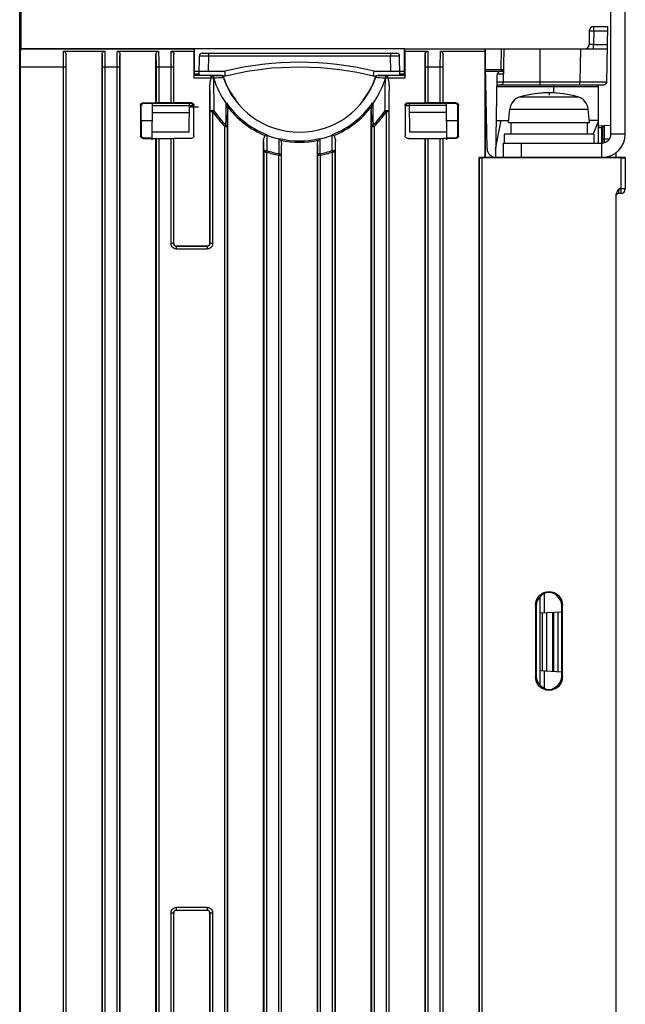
# Model space of a CAD drawing. Extents: x 30 to 410, y 34 to 287.
# Tile 36 of 66: x 173 to 196, y 195 to 231. Entities that reach past the tile are written whole.
import ezdxf

# ---------------------------------------------------------------- set-up
doc = ezdxf.new("R2010")
doc.units = 0
doc.header["$LTSCALE"] = 23.1
for name, color, linetype in [('ALL_AXIS', 7, 'CONTINUOUS'), ('ALL_CURVE', 7, 'CONTINUOUS'), ('ALL_FEATURES', 7, 'CONTINUOUS')]:
    doc.layers.add(name, color=color, linetype=linetype)

msp = doc.modelspace()

# ---------------------------------------------------------------- linework, layer by layer
at = {"layer": 'ALL_AXIS', "color": 9, "linetype": 'CONTINUOUS'}
for p, q in [((192.045, 228.626), (194.182, 228.626)), ((191.656, 228.158), (194.57, 228.158))]:
    msp.add_line(p, q, dxfattribs=at)
at = {"layer": 'ALL_AXIS', "color": 7, "linetype": 'CONTINUOUS'}
for p, q in [((191.613, 227.671), (191.656, 228.158)), ((194.613, 227.671), (194.57, 228.158)), ((191.613, 227.671), (194.613, 227.671)), ((191.696, 227.671), (191.696, 227.238)), ((194.53, 227.671), (194.53, 227.238)), ((191.446, 227.238), (191.446, 226.904)), ((194.779, 227.238), (191.447, 227.238)), ((194.78, 227.238), (194.78, 226.904))]:
    msp.add_line(p, q, dxfattribs=at)
for centre, radius, start, end in [((193.113, 224.771), 4, 74.506, 105.494), ((192.187, 228.112), 0.533, 105.494, 175), ((194.039, 228.112), 0.533, 5, 74.506)]:
    msp.add_arc(centre, radius, start, end, dxfattribs=at)
at = {"layer": 'ALL_CURVE', "color": 40, "linetype": 'CONTINUOUS'}
msp.add_line((193.113, 228.771), (193.113, 228.687), dxfattribs=at)
msp.add_arc((193.113, 224.771), 4, 78.2193, 101.7807, dxfattribs=at)
at = {"layer": 'ALL_FEATURES', "color": 7, "linetype": 'CONTINUOUS'}
for p, q in [((173.492, 236.238), (173.496, 230.404)), ((195.413, 227.238), (195.413, 236.238)), ((173.455, 140.738), (173.455, 235.571)), ((194.777, 231.238), (195.294, 231.238)), ((195.258, 229.169), (195.294, 231.238)), ((194.61, 231.074), (194.601, 230.568)), ((173.493, 230.389), (173.495, 230.404)), ((173.495, 230.404), (173.496, 230.404)), ((179.941, 230.404), (173.496, 230.404)), ((175.081, 230.315), (176.612, 230.315)), ((175.18, 141.99), (175.18, 230.197)), ((176.513, 142.016), (176.513, 230.197)), ((177.081, 230.315), (178.612, 230.315)), ((177.18, 142.025), (177.18, 230.197)), ((178.513, 228.398), (178.513, 230.197)), ((179.081, 230.315), (179.936, 230.315)), ((179.18, 228.398), (179.18, 230.197)), ((179.936, 229.312), (179.936, 230.315)), ((179.941, 230.404), (179.941, 230.404)), ((179.952, 229.427), (179.944, 230.404)), ((187.749, 230.404), (179.944, 230.404)), ((180.117, 229.427), (180.13, 230.139)), ((180.23, 230.238), (187.463, 230.238)), ((187.576, 229.427), (187.563, 230.139)), ((187.741, 229.427), (187.749, 230.404)), ((187.751, 230.404), (195.28, 230.404)), ((187.752, 230.404), (187.751, 230.404)), ((187.757, 230.315), (187.757, 229.312)), ((187.757, 230.315), (188.612, 230.315)), ((188.513, 228.398), (188.513, 230.197)), ((189.081, 230.315), (190.741, 230.315)), ((189.18, 228.398), (189.18, 230.197)), ((190.741, 230.315), (190.741, 226.365)), ((190.746, 230.404), (190.746, 230.404)), ((190.811, 226.698), (190.746, 230.404)), ((190.746, 226.371), (190.746, 230.404)), ((191.425, 229.169), (191.446, 230.404)), ((173.484, 142.421), (173.484, 229.737)), ((179.952, 229.427), (179.937, 229.412)), ((179.951, 229.571), (181.078, 229.571)), ((179.952, 229.427), (180.923, 229.427)), ((180.595, 229.412), (180.563, 229.412)), ((180.612, 229.412), (180.595, 229.412)), ((186.615, 229.571), (187.742, 229.571)), ((186.769, 229.427), (187.741, 229.427)), ((187.098, 229.412), (187.081, 229.412)), ((187.13, 229.412), (187.098, 229.412)), ((187.756, 229.412), (187.741, 229.427)), ((190.761, 229.571), (191.366, 229.571)), ((191.177, 229.407), (191.124, 226.371)), ((191.171, 229.071), (195.158, 229.071)), ((180.513, 223.171), (180.513, 228.862)), ((187.18, 142.199), (187.18, 228.862)), ((194.946, 226.904), (194.946, 229.004)), ((177.936, 228.298), (177.936, 227.177)), ((178.036, 228.398), (178.513, 228.398)), ((179.8, 228.375), (178.059, 228.375)), ((178.369, 227.018), (178.392, 228.375)), ((178.517, 228.403), (178.513, 228.398)), ((179.076, 228.404), (178.617, 228.404)), ((179.176, 228.403), (179.18, 228.398)), ((179.824, 228.398), (179.18, 228.398)), ((179.747, 227.314), (179.765, 228.375)), ((179.764, 228.304), (179.895, 228.304)), ((179.924, 227.177), (179.924, 228.298)), ((186.555, 228.357), (186.545, 228.32)), ((187.769, 228.298), (187.769, 227.177)), ((187.798, 228.304), (187.929, 228.304)), ((187.869, 228.398), (188.513, 228.398)), ((189.633, 228.375), (187.893, 228.375)), ((187.946, 227.314), (187.927, 228.375)), ((188.517, 228.403), (188.513, 228.398)), ((189.076, 228.404), (188.617, 228.404)), ((189.176, 228.403), (189.18, 228.398)), ((189.657, 228.398), (189.18, 228.398)), ((189.324, 227.018), (189.3, 228.375)), ((189.757, 227.177), (189.757, 228.298)), ((177.959, 228.274), (177.96, 227.201)), ((180.096, 228.238), (179.763, 228.238)), ((181.18, 142.094), (181.18, 228.09)), ((186.513, 142.191), (186.513, 228.09)), ((189.733, 227.201), (189.733, 228.274)), ((177.96, 227.738), (178.381, 227.738)), ((189.311, 227.738), (189.733, 227.738)), ((191.129, 226.678), (191.34, 227.738)), ((191.148, 227.738), (191.619, 227.738)), ((194.946, 227.738), (194.607, 227.738)), ((194.946, 227.548), (195.413, 227.564)), ((179.747, 227.314), (178.374, 227.314)), ((182.617, 227.219), (182.629, 227.187)), ((185.064, 227.187), (185.076, 227.219)), ((189.319, 227.314), (187.946, 227.314)), ((195.113, 226.908), (195.113, 227.489)), ((178.036, 227.077), (178.513, 227.077)), ((178.06, 227.101), (178.37, 227.101)), ((178.513, 142.051), (178.513, 227.077)), ((178.517, 227.073), (178.513, 227.077)), ((178.617, 227.071), (179.076, 227.071)), ((179.176, 227.073), (179.18, 227.077)), ((179.18, 223.171), (179.18, 227.077)), ((179.824, 227.077), (179.18, 227.077)), ((182.513, 142.121), (182.513, 226.977)), ((183.096, 227.051), (183.092, 227.043)), ((183.104, 227.067), (183.096, 227.051)), ((183.18, 142.129), (183.18, 226.839)), ((184.513, 142.156), (184.513, 226.839)), ((185.18, 142.164), (185.18, 226.977)), ((187.869, 227.077), (188.513, 227.077)), ((188.513, 142.226), (188.513, 227.077)), ((188.517, 227.073), (188.513, 227.077)), ((188.617, 227.071), (189.076, 227.071)), ((189.176, 227.073), (189.18, 227.077)), ((189.18, 142.234), (189.18, 227.077)), ((189.657, 227.077), (189.18, 227.077)), ((189.323, 227.101), (189.633, 227.101)), ((191.413, 226.904), (191.413, 226.371)), ((191.413, 226.904), (195.08, 226.904)), ((192.08, 226.904), (192.08, 226.371)), ((195.613, 226.371), (195.613, 226.556)), ((190.513, 142.481), (190.513, 226.365)), ((190.741, 226.365), (190.513, 226.365)), ((190.513, 226.365), (190.517, 226.361)), ((195.78, 226.359), (190.617, 226.359)), ((190.746, 226.371), (190.741, 226.365)), ((191.413, 226.371), (190.746, 226.371)), ((195.946, 226.371), (195.08, 226.371)), ((195.946, 226.371), (195.946, 225.201)), ((195.613, 143.638), (195.613, 224.992)), ((195.783, 225.035), (195.711, 225.033)), ((179.28, 223.071), (180.413, 223.071)), ((192.78, 206.759), (192.78, 210.049)), ((193.113, 210.238), (193.113, 210.237)), ((193.113, 210.208), (193.113, 210.237)), ((192.613, 209.738), (192.613, 207.071)), ((192.642, 209.709), (192.642, 207.1)), ((193.585, 207.099), (193.585, 209.71)), ((193.613, 207.071), (193.613, 209.738)), ((192.78, 209.45), (193.585, 209.492)), ((193.28, 209.476), (193.28, 207.265)), ((193.446, 209.485), (193.446, 207.257)), ((193.585, 207.249), (192.78, 207.292)), ((193.113, 206.6), (193.113, 206.571)), ((193.113, 206.571), (193.113, 206.571)), ((179.18, 142.059), (179.18, 198.304)), ((179.28, 198.404), (180.413, 198.404)), ((180.513, 142.086), (180.513, 198.304))]:
    msp.add_line(p, q, dxfattribs=at)
at = {"layer": 'ALL_FEATURES', "color": 3, "linetype": 'CONTINUOUS'}
for p, q in [((195.946, 227.238), (195.946, 236.238)), ((195.08, 226.371), (191.413, 226.371))]:
    msp.add_line(p, q, dxfattribs=at)
at = {"layer": 'ALL_FEATURES', "color": 9, "linetype": 'CONTINUOUS'}
for p, q in [((194.777, 231.074), (194.777, 231.238)), ((194.777, 231.074), (194.768, 230.568)), ((194.777, 231.074), (195.291, 231.074)), ((194.768, 230.404), (194.768, 230.568)), ((194.768, 230.568), (195.283, 230.568)), ((173.495, 230.404), (179.941, 230.404)), ((180.463, 230.139), (180.453, 229.571)), ((180.463, 230.238), (180.463, 230.139)), ((180.463, 230.139), (187.23, 230.139)), ((187.23, 230.238), (187.23, 230.139)), ((187.24, 229.571), (187.23, 230.139)), ((187.752, 230.404), (190.746, 230.404)), ((191.333, 229.636), (191.346, 230.404)), ((192.78, 229.071), (192.78, 230.404)), ((194.28, 230.404), (194.258, 229.169)), ((173.484, 229.737), (175.176, 229.737)), ((175.076, 142.449), (175.076, 229.737)), ((175.176, 142.449), (175.176, 229.737)), ((176.517, 229.737), (176.517, 142.476)), ((176.517, 229.737), (177.176, 229.737)), ((176.617, 229.737), (176.617, 142.476)), ((177.076, 142.484), (177.076, 229.737)), ((177.176, 142.484), (177.176, 229.737)), ((178.517, 229.737), (178.517, 228.403)), ((178.517, 229.737), (179.176, 229.737)), ((178.617, 229.737), (178.617, 228.404)), ((179.076, 228.404), (179.076, 229.737)), ((179.176, 228.403), (179.176, 229.737)), ((180.563, 229.412), (179.937, 229.412)), ((179.952, 229.473), (180.118, 229.473)), ((180.563, 229.349), (180.563, 229.412)), ((180.612, 229.412), (180.625, 229.407)), ((180.625, 229.407), (180.636, 229.395)), ((180.919, 229.42), (180.923, 229.427)), ((180.982, 229.407), (181.098, 229.407)), ((186.595, 229.407), (186.71, 229.407)), ((186.769, 229.427), (186.774, 229.42)), ((187.068, 229.407), (187.056, 229.395)), ((187.081, 229.412), (187.068, 229.407)), ((187.13, 229.349), (187.13, 229.412)), ((187.756, 229.412), (187.13, 229.412)), ((187.575, 229.473), (187.741, 229.473)), ((188.517, 229.737), (188.517, 228.403)), ((188.517, 229.737), (189.176, 229.737)), ((188.617, 229.737), (188.617, 228.404)), ((189.076, 228.404), (189.076, 229.737)), ((189.176, 228.403), (189.176, 229.737)), ((190.76, 229.636), (191.333, 229.636)), ((191.333, 229.636), (191.333, 229.571)), ((191.377, 229.636), (191.401, 229.636)), ((180.563, 229.312), (179.936, 229.312)), ((180.563, 229.32), (180.563, 229.349)), ((180.657, 229.325), (180.657, 229.321)), ((181.014, 229.352), (181.019, 229.358)), ((186.674, 229.358), (186.679, 229.352)), ((187.036, 229.321), (187.035, 229.325)), ((187.129, 229.32), (187.13, 229.349)), ((187.757, 229.312), (187.13, 229.312)), ((194.258, 229.169), (191.425, 229.169)), ((193.28, 229.071), (193.28, 228.763)), ((194.258, 229.071), (194.258, 229.169)), ((194.613, 229.169), (194.258, 229.169)), ((194.762, 229.168), (194.613, 229.169)), ((191.17, 229.004), (194.946, 229.004)), ((177.936, 228.298), (177.959, 228.274)), ((178.036, 228.398), (178.059, 228.375)), ((178.391, 228.299), (179.764, 228.299)), ((179.824, 228.398), (179.8, 228.375)), ((179.924, 228.298), (179.9, 228.274)), ((187.769, 228.298), (187.793, 228.274)), ((187.869, 228.398), (187.893, 228.375)), ((189.302, 228.299), (187.929, 228.299)), ((189.657, 228.398), (189.633, 228.375)), ((189.757, 228.298), (189.733, 228.274)), ((178.387, 228.039), (179.76, 228.039)), ((180.517, 228.075), (180.517, 223.167)), ((180.517, 228.075), (180.617, 228.075)), ((180.663, 228.106), (180.617, 228.075)), ((180.617, 228.075), (180.617, 223.167)), ((187.03, 228.106), (187.076, 228.075)), ((187.076, 142.659), (187.076, 228.075)), ((187.076, 228.075), (187.176, 228.075)), ((187.176, 142.659), (187.176, 228.075)), ((189.306, 228.039), (187.933, 228.039)), ((181.115, 227.562), (181.076, 227.523)), ((186.578, 227.562), (186.617, 227.523)), ((177.936, 227.177), (177.96, 227.201)), ((179.924, 227.177), (179.9, 227.201)), ((181.076, 142.554), (181.076, 227.523)), ((181.076, 227.523), (181.176, 227.523)), ((181.176, 142.554), (181.176, 227.523)), ((186.517, 227.523), (186.517, 142.651)), ((186.517, 227.523), (186.617, 227.523)), ((186.617, 227.523), (186.617, 142.651)), ((187.769, 227.177), (187.793, 227.201)), ((189.757, 227.177), (189.733, 227.201)), ((194.946, 227.482), (195.07, 227.486)), ((195.07, 227.486), (195.113, 227.489)), ((195.07, 226.904), (195.07, 227.486)), ((195.946, 227.238), (195.413, 227.238)), ((178.036, 227.077), (178.06, 227.101)), ((178.517, 227.073), (178.517, 142.511)), ((178.617, 227.071), (178.617, 142.511)), ((179.076, 223.167), (179.076, 227.071)), ((179.176, 223.167), (179.176, 227.073)), ((179.824, 227.077), (179.8, 227.101)), ((187.869, 227.077), (187.893, 227.101)), ((188.517, 227.073), (188.517, 142.686)), ((188.617, 227.071), (188.617, 142.686)), ((189.076, 142.694), (189.076, 227.071)), ((189.176, 142.694), (189.176, 227.073)), ((189.657, 227.077), (189.633, 227.101)), ((195.08, 226.371), (195.08, 226.904)), ((195.113, 227.056), (195.177, 227.056)), ((195.177, 227.056), (195.361, 227.062)), ((195.177, 226.921), (195.177, 227.056)), ((182.517, 226.572), (182.517, 142.581)), ((182.517, 226.572), (182.617, 226.572)), ((182.634, 226.624), (182.617, 226.572)), ((182.617, 226.572), (182.617, 142.581)), ((183.087, 226.505), (183.076, 226.451)), ((183.076, 142.589), (183.076, 226.451)), ((183.076, 226.451), (183.176, 226.451)), ((183.176, 142.589), (183.176, 226.451)), ((184.517, 226.451), (184.517, 142.616)), ((184.517, 226.451), (184.617, 226.451)), ((184.606, 226.505), (184.617, 226.451)), ((184.617, 226.451), (184.617, 142.616)), ((185.058, 226.624), (185.076, 226.572)), ((185.076, 142.624), (185.076, 226.572)), ((185.076, 226.572), (185.176, 226.572)), ((185.176, 142.624), (185.176, 226.572)), ((190.517, 226.361), (190.517, 142.941)), ((190.617, 226.359), (190.617, 142.941)), ((195.78, 226.359), (195.78, 225.201)), ((195.711, 225.033), (195.713, 225.2)), ((195.78, 225.201), (195.713, 225.2)), ((195.78, 225.201), (195.783, 225.035)), ((195.946, 225.201), (195.78, 225.201)), ((179.176, 223.167), (179.076, 223.167)), ((179.18, 223.171), (179.176, 223.167)), ((180.517, 223.167), (180.513, 223.171)), ((180.617, 223.167), (180.517, 223.167)), ((179.28, 223.071), (179.276, 223.067)), ((179.276, 222.967), (179.276, 223.067)), ((180.417, 223.067), (179.276, 223.067)), ((180.417, 222.967), (179.276, 222.967)), ((180.417, 223.067), (180.413, 223.071)), ((180.417, 223.067), (180.417, 222.967)), ((192.938, 210.163), (192.938, 209.458)), ((192.613, 209.738), (192.642, 209.709)), ((193.613, 209.738), (193.585, 209.71)), ((192.877, 207.286), (192.877, 209.455)), ((193.015, 209.463), (193.015, 207.279)), ((193.245, 209.475), (193.245, 207.267)), ((192.613, 207.071), (192.642, 207.1)), ((192.938, 207.283), (192.938, 206.646)), ((193.613, 207.071), (193.585, 207.099)), ((179.076, 142.519), (179.076, 198.308)), ((179.076, 198.308), (179.176, 198.308)), ((179.176, 142.519), (179.176, 198.308)), ((179.176, 198.308), (179.18, 198.304)), ((179.276, 198.408), (179.276, 198.508)), ((179.276, 198.508), (180.417, 198.508)), ((179.276, 198.408), (180.417, 198.408)), ((179.276, 198.408), (179.28, 198.404)), ((180.413, 198.404), (180.417, 198.408)), ((180.417, 198.508), (180.417, 198.408)), ((180.513, 198.304), (180.517, 198.308)), ((180.517, 198.308), (180.517, 142.546)), ((180.517, 198.308), (180.617, 198.308)), ((180.617, 198.308), (180.617, 142.546))]:
    msp.add_line(p, q, dxfattribs=at)
for points in [[(194.61, 231.074), (194.618, 231.075), (194.642, 231.075), (194.679, 231.075), (194.725, 231.075), (194.777, 231.074)], [(194.768, 230.568), (194.731, 230.567), (194.696, 230.567), (194.664, 230.567), (194.638, 230.567), (194.618, 230.567), (194.606, 230.567), (194.601, 230.568)], [(175.076, 229.737), (175.076, 229.855), (175.076, 229.966), (175.077, 230.07), (175.078, 230.165), (175.079, 230.247), (175.081, 230.315)], [(175.176, 229.737), (175.176, 229.828), (175.176, 229.914), (175.177, 229.996), (175.178, 230.071), (175.179, 230.139), (175.18, 230.197)], [(176.513, 230.197), (176.514, 230.142), (176.515, 230.078), (176.516, 230.005), (176.517, 229.924), (176.517, 229.833), (176.517, 229.737)], [(176.612, 230.315), (176.614, 230.251), (176.615, 230.173), (176.616, 230.082), (176.616, 229.979), (176.617, 229.862), (176.617, 229.737)], [(177.076, 229.737), (177.076, 229.855), (177.076, 229.966), (177.077, 230.07), (177.078, 230.165), (177.079, 230.247), (177.081, 230.315)], [(177.176, 229.737), (177.176, 229.828), (177.176, 229.914), (177.177, 229.996), (177.178, 230.071), (177.179, 230.139), (177.18, 230.197)], [(178.513, 230.197), (178.514, 230.142), (178.515, 230.078), (178.516, 230.005), (178.517, 229.924), (178.517, 229.833), (178.517, 229.737)], [(178.612, 230.315), (178.614, 230.251), (178.615, 230.173), (178.616, 230.082), (178.616, 229.979), (178.617, 229.862), (178.617, 229.737)], [(179.076, 229.737), (179.076, 229.855), (179.076, 229.966), (179.077, 230.07), (179.078, 230.165), (179.079, 230.247), (179.081, 230.315)], [(179.176, 229.737), (179.176, 229.828), (179.176, 229.914), (179.177, 229.996), (179.178, 230.071), (179.179, 230.139), (179.18, 230.197)], [(180.13, 230.139), (180.14, 230.14), (180.171, 230.14), (180.219, 230.14), (180.274, 230.14), (180.331, 230.14), (180.392, 230.14), (180.463, 230.139)], [(187.23, 230.139), (187.316, 230.14), (187.395, 230.14), (187.464, 230.14), (187.517, 230.14), (187.551, 230.14), (187.563, 230.139)], [(188.513, 230.197), (188.514, 230.142), (188.515, 230.078), (188.516, 230.005), (188.517, 229.924), (188.517, 229.833), (188.517, 229.737)], [(188.612, 230.315), (188.614, 230.251), (188.615, 230.173), (188.616, 230.082), (188.616, 229.979), (188.617, 229.862), (188.617, 229.737)], [(189.076, 229.737), (189.076, 229.855), (189.076, 229.966), (189.077, 230.07), (189.078, 230.165), (189.079, 230.247), (189.081, 230.315)], [(189.176, 229.737), (189.176, 229.828), (189.176, 229.914), (189.177, 229.996), (189.178, 230.071), (189.179, 230.139), (189.18, 230.197)], [(180.564, 229.32), (180.568, 229.356), (180.575, 229.385), (180.584, 229.404), (180.595, 229.412)], [(180.612, 229.412), (180.698, 229.413), (180.771, 229.414), (180.831, 229.415), (180.876, 229.417), (180.907, 229.418), (180.919, 229.42)], [(180.636, 229.395), (180.646, 229.376), (180.654, 229.352), (180.657, 229.325)], [(180.919, 229.42), (180.949, 229.415), (180.977, 229.401), (180.999, 229.379), (181.014, 229.352)], [(181.098, 229.407), (181.909, 229.576), (182.825, 229.695), (183.847, 229.74)], [(183.847, 229.74), (184.634, 229.713), (185.344, 229.642), (185.992, 229.539), (186.595, 229.407)], [(186.774, 229.42), (186.743, 229.415), (186.716, 229.401), (186.693, 229.379), (186.679, 229.352)], [(186.774, 229.42), (186.783, 229.418), (186.809, 229.417), (186.851, 229.415), (186.909, 229.414), (186.986, 229.413), (187.081, 229.412)], [(187.056, 229.395), (187.046, 229.376), (187.039, 229.352), (187.035, 229.325)], [(187.127, 229.323), (187.124, 229.359), (187.117, 229.387), (187.108, 229.405), (187.098, 229.412)], [(191.194, 229.473), (191.281, 229.473), (191.343, 229.473), (191.39, 229.473), (191.42, 229.473), (191.43, 229.473)], [(191.333, 229.636), (191.344, 229.636), (191.377, 229.636)], [(191.366, 229.571), (191.379, 229.568), (191.392, 229.559)], [(191.392, 229.559), (191.406, 229.545), (191.418, 229.525), (191.427, 229.501), (191.43, 229.473)], [(191.401, 229.636), (191.413, 229.636), (191.423, 229.636), (191.43, 229.636), (191.433, 229.636)], [(180.564, 229.32), (180.587, 229.322), (180.611, 229.322), (180.635, 229.322), (180.657, 229.321)], [(180.566, 229.325), (180.581, 229.326), (180.597, 229.327), (180.616, 229.327), (180.636, 229.327), (180.657, 229.325)], [(180.657, 229.325), (180.758, 229.331), (180.842, 229.336), (180.911, 229.341), (180.964, 229.345), (181, 229.349), (181.014, 229.352)], [(180.657, 229.321), (180.658, 228.926), (180.66, 228.532), (180.663, 228.106)], [(187.036, 229.321), (186.915, 228.989), (186.76, 228.671), (186.573, 228.373)], [(186.679, 229.352), (186.69, 229.349), (186.72, 229.346), (186.768, 229.342), (186.836, 229.337), (186.925, 229.332), (187.035, 229.325)], [(187.03, 228.106), (187.032, 228.496), (187.034, 228.886), (187.036, 229.321)], [(187.035, 229.325), (187.047, 229.326), (187.06, 229.327), (187.074, 229.327), (187.091, 229.327), (187.108, 229.326), (187.126, 229.325)], [(187.036, 229.321), (187.058, 229.322), (187.082, 229.322), (187.105, 229.322), (187.128, 229.32)], [(191.425, 229.169), (191.411, 229.169), (191.369, 229.169), (191.303, 229.168), (191.22, 229.168), (191.173, 229.169)], [(195.258, 229.169), (195.248, 229.169), (195.213, 229.169), (195.147, 229.169), (195.043, 229.168), (194.909, 229.168), (194.762, 229.168)], [(181.115, 227.562), (181.117, 227.847), (181.119, 228.114), (181.12, 228.372)], [(186.573, 228.372), (186.574, 228.1), (186.576, 227.828), (186.578, 227.562)], [(180.663, 228.106), (180.639, 228.109), (180.612, 228.11), (180.583, 228.107), (180.556, 228.102), (180.536, 228.095), (180.522, 228.085), (180.517, 228.075)], [(187.03, 228.106), (187.052, 228.109), (187.077, 228.11), (187.105, 228.108), (187.133, 228.103), (187.156, 228.095), (187.17, 228.086), (187.176, 228.075)], [(181.115, 227.562), (181.139, 227.555), (181.159, 227.546), (181.171, 227.535), (181.176, 227.523)], [(186.578, 227.562), (186.554, 227.555), (186.534, 227.546), (186.522, 227.535), (186.517, 227.523)], [(195.091, 227.553), (195.084, 227.549), (195.078, 227.54)], [(195.177, 227.056), (195.177, 227.147), (195.177, 227.237), (195.177, 227.329), (195.176, 227.411), (195.177, 227.475), (195.177, 227.518), (195.177, 227.545), (195.177, 227.556)], [(182.629, 227.187), (182.632, 226.903), (182.634, 226.624)], [(183.092, 227.043), (182.974, 227.073), (182.858, 227.106), (182.743, 227.145), (182.629, 227.187)], [(185.064, 227.187), (184.912, 227.131), (184.757, 227.083), (184.601, 227.043)], [(185.058, 226.624), (185.061, 226.902), (185.064, 227.187)], [(195.078, 227.54), (195.073, 227.525), (195.07, 227.506), (195.07, 227.486)], [(183.087, 226.505), (183.089, 226.762), (183.092, 227.043)], [(184.601, 227.043), (184.604, 226.762), (184.606, 226.505)], [(182.634, 226.624), (182.606, 226.625), (182.578, 226.62), (182.553, 226.612), (182.534, 226.601), (182.522, 226.587), (182.517, 226.572)], [(183.087, 226.505), (183.114, 226.501), (183.139, 226.492), (183.159, 226.48), (183.171, 226.466), (183.176, 226.451)], [(184.606, 226.505), (184.578, 226.501), (184.554, 226.492), (184.534, 226.48), (184.522, 226.466), (184.517, 226.451)], [(185.058, 226.624), (185.087, 226.625), (185.115, 226.62), (185.139, 226.612), (185.159, 226.601), (185.171, 226.587), (185.176, 226.572)], [(179.276, 222.967), (179.231, 222.972), (179.189, 222.987), (179.151, 223.01), (179.119, 223.042), (179.095, 223.08), (179.081, 223.122), (179.076, 223.167)], [(179.276, 223.067), (179.253, 223.069), (179.232, 223.077), (179.213, 223.089), (179.197, 223.104), (179.186, 223.123), (179.178, 223.144), (179.176, 223.167)], [(180.517, 223.167), (180.515, 223.144), (180.507, 223.123), (180.495, 223.104), (180.48, 223.089), (180.461, 223.077), (180.439, 223.069), (180.417, 223.067)], [(180.617, 223.167), (180.612, 223.122), (180.597, 223.08), (180.573, 223.042), (180.542, 223.01), (180.504, 222.987), (180.462, 222.972), (180.417, 222.967)], [(179.076, 198.308), (179.081, 198.353), (179.095, 198.395), (179.119, 198.433), (179.151, 198.465), (179.189, 198.489), (179.231, 198.503), (179.276, 198.508)], [(179.176, 198.308), (179.178, 198.331), (179.186, 198.352), (179.197, 198.371), (179.213, 198.387), (179.232, 198.398), (179.253, 198.406), (179.276, 198.408)], [(180.417, 198.508), (180.462, 198.503), (180.504, 198.489), (180.542, 198.465), (180.573, 198.433), (180.597, 198.395), (180.612, 198.353), (180.617, 198.308)], [(180.417, 198.408), (180.439, 198.406), (180.461, 198.398), (180.48, 198.387), (180.495, 198.371), (180.507, 198.352), (180.515, 198.331), (180.517, 198.308)]]:
    msp.add_lwpolyline(points, dxfattribs=at)
at = {"layer": 'ALL_FEATURES', "color": 7, "linetype": 'CONTINUOUS'}
for points in [[(173.484, 229.737), (173.484, 229.866), (173.485, 229.99), (173.486, 230.104), (173.487, 230.205), (173.489, 230.288), (173.491, 230.35), (173.493, 230.389)], [(175.081, 230.315), (175.109, 230.31), (175.135, 230.296), (175.158, 230.271), (175.174, 230.237), (175.18, 230.197)], [(176.513, 230.197), (176.519, 230.237), (176.534, 230.271), (176.557, 230.296), (176.584, 230.31), (176.612, 230.315)], [(177.081, 230.315), (177.109, 230.31), (177.135, 230.296), (177.158, 230.271), (177.174, 230.237), (177.18, 230.197)], [(178.513, 230.197), (178.519, 230.237), (178.534, 230.271), (178.557, 230.296), (178.584, 230.31), (178.612, 230.315)], [(179.081, 230.315), (179.109, 230.31), (179.135, 230.296), (179.158, 230.271), (179.174, 230.237), (179.18, 230.197)], [(179.941, 230.404), (179.939, 230.393), (179.937, 230.363), (179.936, 230.315)], [(187.757, 230.315), (187.755, 230.363), (187.754, 230.393), (187.752, 230.404)], [(188.513, 230.197), (188.519, 230.237), (188.534, 230.271), (188.557, 230.296), (188.584, 230.31), (188.612, 230.315)], [(189.081, 230.315), (189.109, 230.31), (189.135, 230.296), (189.158, 230.271), (189.174, 230.237), (189.18, 230.197)], [(190.746, 230.404), (190.744, 230.393), (190.742, 230.363), (190.741, 230.315)], [(179.936, 229.312), (179.936, 229.342), (179.936, 229.37), (179.936, 229.392), (179.937, 229.406), (179.937, 229.412)], [(180.591, 229.39), (180.585, 229.377), (180.579, 229.363), (180.574, 229.35), (180.57, 229.337), (180.566, 229.325)], [(180.612, 229.412), (180.605, 229.409), (180.598, 229.401), (180.591, 229.39)], [(180.923, 229.427), (180.953, 229.422), (180.981, 229.409), (181.004, 229.387), (181.019, 229.358)], [(181.081, 229.54), (181.079, 229.563), (181.078, 229.571)], [(181.098, 229.407), (181.091, 229.458), (181.081, 229.54)], [(186.595, 229.407), (186.607, 229.504), (186.611, 229.54), (186.614, 229.563), (186.615, 229.571)], [(186.674, 229.358), (186.689, 229.387), (186.712, 229.408), (186.739, 229.422), (186.769, 229.427)], [(187.081, 229.412), (187.088, 229.409), (187.095, 229.401), (187.102, 229.39)], [(187.102, 229.39), (187.108, 229.377), (187.114, 229.363), (187.119, 229.35), (187.123, 229.337), (187.126, 229.325)], [(187.756, 229.412), (187.756, 229.406), (187.757, 229.392), (187.757, 229.37), (187.757, 229.342), (187.757, 229.312)], [(180.513, 228.862), (180.514, 228.911), (180.515, 228.957), (180.518, 229), (180.52, 229.039), (180.524, 229.075), (180.527, 229.107), (180.53, 229.137), (180.534, 229.165), (180.538, 229.19), (180.542, 229.214), (180.546, 229.236), (180.55, 229.257), (180.554, 229.277), (180.558, 229.295), (180.563, 229.312)], [(180.563, 229.312), (180.564, 229.316), (180.563, 229.32)], [(180.566, 229.325), (180.566, 229.324), (180.566, 229.322), (180.565, 229.32)], [(181.019, 229.358), (181.141, 229.053), (181.295, 228.764), (181.478, 228.498)], [(186.215, 228.498), (186.398, 228.764), (186.552, 229.053), (186.674, 229.358)], [(187.128, 229.32), (187.127, 229.322), (187.127, 229.324), (187.126, 229.325)], [(187.127, 229.323), (187.128, 229.323), (187.127, 229.325)], [(187.13, 229.312), (187.129, 229.316), (187.129, 229.32)], [(187.13, 229.312), (187.135, 229.295), (187.139, 229.277), (187.143, 229.257), (187.147, 229.236), (187.151, 229.214), (187.155, 229.19), (187.159, 229.165), (187.162, 229.137), (187.166, 229.107), (187.169, 229.075), (187.172, 229.039), (187.175, 229), (187.178, 228.957), (187.179, 228.911), (187.18, 228.862)], [(180.513, 228.862), (180.515, 228.483), (180.517, 228.075)], [(187.176, 228.075), (187.178, 228.469), (187.18, 228.862)], [(177.936, 228.298), (177.94, 228.329), (177.955, 228.357), (177.977, 228.379), (178.005, 228.394), (178.036, 228.398)], [(178.059, 228.375), (178.029, 228.37), (178.001, 228.355), (177.979, 228.333), (177.964, 228.305), (177.959, 228.274)], [(178.617, 228.404), (178.587, 228.404), (178.559, 228.404), (178.537, 228.404), (178.522, 228.403), (178.517, 228.403)], [(179.176, 228.403), (179.17, 228.403), (179.156, 228.404), (179.134, 228.404), (179.106, 228.404), (179.076, 228.404)], [(179.9, 228.274), (179.895, 228.305), (179.881, 228.333), (179.859, 228.355), (179.831, 228.37), (179.8, 228.375)], [(179.824, 228.398), (179.855, 228.394), (179.883, 228.379), (179.905, 228.357), (179.919, 228.329), (179.924, 228.298)], [(181.131, 228.401), (181.128, 228.392), (181.124, 228.382), (181.12, 228.372)], [(181.148, 228.321), (181.138, 228.357), (181.135, 228.368), (181.133, 228.377), (181.131, 228.386), (181.13, 228.394), (181.131, 228.401)], [(181.159, 228.274), (181.155, 228.291), (181.151, 228.307), (181.148, 228.321)], [(186.545, 228.32), (186.541, 228.306), (186.538, 228.291), (186.533, 228.274)], [(186.562, 228.401), (186.563, 228.394), (186.562, 228.386), (186.56, 228.377), (186.557, 228.367), (186.555, 228.357)], [(186.562, 228.401), (186.565, 228.392), (186.569, 228.382), (186.573, 228.373)], [(187.769, 228.298), (187.774, 228.329), (187.788, 228.357), (187.81, 228.379), (187.838, 228.394), (187.869, 228.398)], [(187.893, 228.375), (187.862, 228.37), (187.834, 228.355), (187.812, 228.333), (187.798, 228.305), (187.793, 228.274)], [(188.617, 228.404), (188.587, 228.404), (188.559, 228.404), (188.537, 228.404), (188.522, 228.403), (188.517, 228.403)], [(189.176, 228.403), (189.17, 228.403), (189.156, 228.404), (189.134, 228.404), (189.106, 228.404), (189.076, 228.404)], [(189.733, 228.274), (189.728, 228.305), (189.714, 228.333), (189.692, 228.355), (189.664, 228.37), (189.633, 228.375)], [(189.657, 228.398), (189.688, 228.394), (189.716, 228.379), (189.738, 228.357), (189.752, 228.329), (189.757, 228.298)], [(181.159, 228.274), (181.165, 228.249), (181.17, 228.223), (181.174, 228.194), (181.177, 228.162), (181.179, 228.128), (181.18, 228.09)], [(181.176, 227.523), (181.178, 227.816), (181.18, 228.09)], [(186.513, 228.09), (186.514, 228.128), (186.516, 228.162), (186.519, 228.194), (186.523, 228.223), (186.528, 228.249), (186.533, 228.274)], [(186.513, 228.09), (186.515, 227.803), (186.517, 227.523)], [(194.757, 227.238), (194.801, 227.349), (194.946, 227.72)], [(177.96, 227.201), (177.965, 227.17), (177.979, 227.142), (178.001, 227.12), (178.029, 227.106), (178.06, 227.101)], [(182.617, 227.219), (182.617, 227.21), (182.609, 227.202), (182.601, 227.195), (182.59, 227.188), (182.579, 227.179)], [(185.114, 227.179), (185.102, 227.188), (185.092, 227.195), (185.083, 227.202), (185.076, 227.209), (185.076, 227.219)], [(189.633, 227.101), (189.664, 227.106), (189.692, 227.12), (189.714, 227.142), (189.728, 227.17), (189.733, 227.201)], [(178.036, 227.077), (178.005, 227.082), (177.977, 227.096), (177.955, 227.118), (177.94, 227.146), (177.936, 227.177)], [(178.517, 227.073), (178.522, 227.072), (178.537, 227.072), (178.559, 227.071), (178.587, 227.071), (178.617, 227.071)], [(179.076, 227.071), (179.106, 227.071), (179.134, 227.071), (179.156, 227.072), (179.17, 227.072), (179.176, 227.073)], [(179.924, 227.177), (179.919, 227.146), (179.905, 227.118), (179.883, 227.096), (179.855, 227.082), (179.824, 227.077)], [(182.513, 226.977), (182.515, 227.013), (182.518, 227.046), (182.524, 227.075), (182.532, 227.102), (182.541, 227.126), (182.552, 227.147), (182.565, 227.165), (182.579, 227.179)], [(182.513, 226.977), (182.515, 226.773), (182.517, 226.572)], [(183.115, 227.041), (183.11, 227.048), (183.106, 227.054), (183.103, 227.06), (183.104, 227.067)], [(183.139, 227.006), (183.132, 227.016), (183.126, 227.025), (183.115, 227.041)], [(183.139, 227.006), (183.15, 226.986), (183.16, 226.963), (183.168, 226.937), (183.174, 226.907), (183.178, 226.875), (183.18, 226.839)], [(183.176, 226.451), (183.178, 226.639), (183.18, 226.839)], [(184.513, 226.839), (184.515, 226.875), (184.519, 226.907), (184.525, 226.937), (184.533, 226.963), (184.543, 226.986), (184.554, 227.006)], [(184.513, 226.839), (184.515, 226.639), (184.517, 226.451)], [(184.567, 227.025), (184.561, 227.016), (184.554, 227.006)], [(184.589, 227.067), (184.59, 227.06), (184.587, 227.054), (184.583, 227.048), (184.578, 227.041), (184.567, 227.025)], [(184.589, 227.067), (184.597, 227.051), (184.601, 227.043)], [(185.114, 227.179), (185.128, 227.165), (185.141, 227.147), (185.152, 227.126), (185.161, 227.102), (185.169, 227.075), (185.174, 227.046), (185.178, 227.013), (185.18, 226.977)], [(185.176, 226.572), (185.178, 226.773), (185.18, 226.977)], [(187.869, 227.077), (187.838, 227.082), (187.81, 227.096), (187.788, 227.118), (187.774, 227.146), (187.769, 227.177)], [(188.517, 227.073), (188.522, 227.072), (188.537, 227.072), (188.559, 227.071), (188.587, 227.071), (188.617, 227.071)], [(189.076, 227.071), (189.106, 227.071), (189.134, 227.071), (189.156, 227.072), (189.17, 227.072), (189.176, 227.073)], [(189.757, 227.177), (189.752, 227.146), (189.738, 227.118), (189.716, 227.096), (189.688, 227.082), (189.657, 227.077)], [(190.517, 226.361), (190.522, 226.36), (190.537, 226.36), (190.559, 226.36), (190.587, 226.359), (190.617, 226.359)], [(195.78, 226.359), (195.823, 226.359), (195.863, 226.36), (195.898, 226.36), (195.924, 226.361), (195.941, 226.361), (195.946, 226.362)], [(195.613, 224.992), (195.617, 225.031), (195.63, 225.071), (195.651, 225.113), (195.68, 225.156), (195.713, 225.2)], [(179.18, 223.171), (179.185, 223.14), (179.199, 223.112), (179.221, 223.09), (179.249, 223.076), (179.28, 223.071)], [(180.413, 223.071), (180.444, 223.076), (180.472, 223.09), (180.494, 223.112), (180.508, 223.14), (180.513, 223.171)], [(192.613, 209.738), (192.623, 209.835), (192.651, 209.929), (192.697, 210.015), (192.759, 210.091), (192.835, 210.153), (192.922, 210.2), (193.015, 210.228), (193.113, 210.238)], [(193.113, 210.208), (193.007, 210.19), (192.907, 210.15), (192.818, 210.09), (192.743, 210.011), (192.688, 209.918), (192.654, 209.816), (192.642, 209.709)], [(193.113, 210.238), (193.211, 210.228), (193.305, 210.2), (193.391, 210.153), (193.467, 210.091), (193.529, 210.015), (193.575, 209.929), (193.603, 209.835), (193.613, 209.738)], [(193.585, 209.71), (193.573, 209.817), (193.539, 209.919), (193.483, 210.012), (193.409, 210.09), (193.32, 210.151), (193.22, 210.191), (193.113, 210.208)], [(193.113, 206.571), (193.015, 206.58), (192.922, 206.609), (192.835, 206.655), (192.759, 206.717), (192.697, 206.793), (192.651, 206.879), (192.623, 206.973), (192.613, 207.071)], [(192.642, 207.1), (192.654, 206.992), (192.688, 206.89), (192.743, 206.797), (192.818, 206.719), (192.907, 206.658), (193.007, 206.618), (193.113, 206.6)], [(193.113, 206.6), (193.22, 206.618), (193.32, 206.658), (193.409, 206.719), (193.483, 206.797), (193.539, 206.889), (193.573, 206.992), (193.585, 207.099)], [(193.613, 207.071), (193.603, 206.973), (193.575, 206.879), (193.529, 206.793), (193.467, 206.717), (193.391, 206.655), (193.305, 206.609), (193.211, 206.58), (193.113, 206.571)], [(179.28, 198.404), (179.249, 198.399), (179.221, 198.385), (179.199, 198.363), (179.185, 198.335), (179.18, 198.304)], [(180.513, 198.304), (180.508, 198.335), (180.494, 198.363), (180.472, 198.385), (180.444, 198.399), (180.413, 198.404)]]:
    msp.add_lwpolyline(points, dxfattribs=at)
for centre, radius, start, end in [((194.777, 231.071), 0.167, 90, 179), ((194.435, 230.571), 0.167, 269.9998, 359), ((180.23, 230.138), 0.1, 90, 179), ((187.463, 230.138), 0.1, 1, 90), ((183.846, 218.238), 11.667, 76.2709, 103.7291), ((191.344, 229.404), 0.167, 90, 179), ((191.366, 229.638), 0.0667, 270, 359), ((191.325, 229.171), 0.1, 270, 359), ((194.88, 229.004), 0.0667, 0, 90), ((195.158, 229.171), 0.1, 270, 359), ((195.18, 227.489), 0.0667, 91.9998, 180), ((195.08, 227.238), 0.333, 270, 360), ((191.144, 226.704), 0.333, 181, 270), ((195.713, 224.933), 0.1, 91, 162.2), ((195.78, 225.201), 0.167, 271, 360)]:
    msp.add_arc(centre, radius, start, end, dxfattribs=at)
at = {"layer": 'ALL_FEATURES', "color": 9, "linetype": 'CONTINUOUS'}
for radius, start, end in [(3.333, 196.902, 215.1234), (2.984, 198.3267, 341.6733), (3.307, 214.8184, 248.1756), (3.307, 291.8244, 325.1816), (3.916, 214.445, 224.9615), (3.861, 214.445, 224.9615), (3.359, 216.8752, 247.8353), (3.359, 292.1647, 323.1248), (3.861, 315.0385, 325.555), (3.916, 315.0385, 325.555), (3.307, 257.0294, 282.9706), (3.359, 257.8344, 282.1656), (3.916, 251.7044, 258.6483), (3.861, 251.7044, 258.6483), (3.861, 281.3517, 288.2956), (3.916, 281.3517, 288.2956)]:
    msp.add_arc((183.846, 230.29), radius, start, end, dxfattribs=at)
at = {"layer": 'ALL_FEATURES', "color": 3, "linetype": 'CONTINUOUS'}
msp.add_arc((195.08, 227.238), 0.867, 270, 360, dxfattribs=at)

doc.saveas('drawing.dxf')
